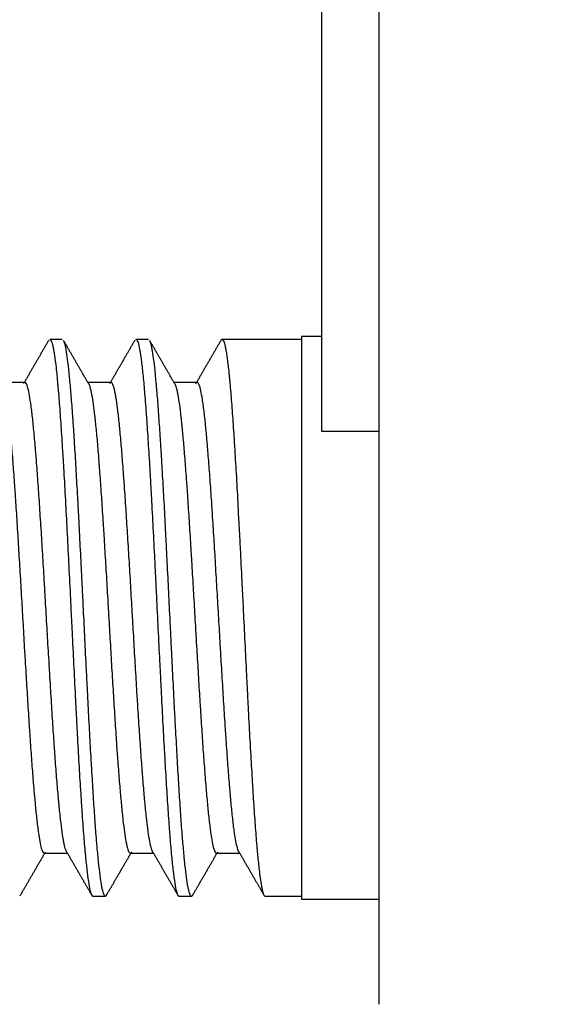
# Model space of a CAD drawing. Header units: millimetres. Extents: x 6909 to 9403, y -385 to 1379.
# Tile 66 of 142: x 8567 to 8576, y 681 to 698. Entities that reach past the tile are written whole.
import ezdxf

# ---------------------------------------------------------------- set-up
doc = ezdxf.new("R2010")
doc.units = ezdxf.units.MM
doc.dimstyles.get("Standard").update_dxf_attribs({"dimtxt": 20, "dimasz": 10, "dimexe": 8, "dimexo": 8, "dimgap": 8, "dimtad": 0, "dimtih": 1, "dimtoh": 1, "dimdsep": 46, "dimtxsty": 'Standard', "dimcen": 0.09, "dimadec": 0, "dimazin": 0, "dimtfac": 1, "dimtofl": 0, "dimtmove": 0, "dimatfit": 3, "dimfxl": 0, "dimtolj": 1, "dimtzin": 0, "dimarcsym": 0})

# ---------------------------------------------------------------- blocks, each defined once
blk = doc.blocks.new('*D13')
at = {"color": 0, "lineweight": -2}
for p, q in [((8364.107, 715.085), (8364.107, 392.198)), ((8852.207, 715.085), (8852.207, 392.198)), ((8374.107, 400.198), (8573.49, 400.198)), ((8842.207, 400.198), (8642.823, 400.198))]:
    blk.add_line(p, q, dxfattribs=at)
at = {"color": 0, "lineweight": 18}
for points in [[(8374.107, 401.864), (8374.107, 398.531), (8364.107, 400.198)], [(8842.207, 401.864), (8842.207, 398.531), (8852.207, 400.198)]]:
    blk.add_solid(points, dxfattribs=at)
at = {"layer": 'Defpoints', "color": 0, "lineweight": 18}
for p in [(8364.107, 723.085), (8852.207, 723.085), (8852.207, 400.198)]:
    blk.add_point(p, dxfattribs=at)
at = {"color": 0, "lineweight": 18, "insert": (8608.157, 400.198), "char_height": 20, "attachment_point": 5}
blk.add_mtext('\\A1;488', dxfattribs=at)
blk = doc.blocks.new('*D14')
at = {"color": 0, "lineweight": -2}
for p, q in [((8364.107, 715.085), (8364.107, 446.551)), ((8602.907, 585.816), (8602.907, 446.551)), ((8374.107, 454.551), (8448.84, 454.551)), ((8592.907, 454.551), (8518.173, 454.551))]:
    blk.add_line(p, q, dxfattribs=at)
at = {"color": 0, "lineweight": 18}
for points in [[(8374.107, 456.218), (8374.107, 452.885), (8364.107, 454.551)], [(8592.907, 456.218), (8592.907, 452.885), (8602.907, 454.551)]]:
    blk.add_solid(points, dxfattribs=at)
at = {"layer": 'Defpoints', "color": 0, "lineweight": 18}
for p in [(8364.107, 723.085), (8602.907, 593.816), (8602.907, 454.551)]:
    blk.add_point(p, dxfattribs=at)
at = {"color": 0, "lineweight": 18, "insert": (8483.507, 454.551), "char_height": 20, "attachment_point": 5}
blk.add_mtext('\\A1;243', dxfattribs=at)

msp = doc.modelspace()

# ---------------------------------------------------------------- linework, layer by layer
for p, q in [((8573.407, 680.951), (8573.407, 715.121)), ((8572.407, 711.935), (8572.407, 690.935)), ((8567.891, 692.535), (8567.673, 692.535)), ((8569.391, 692.535), (8569.173, 692.535)), ((8572.057, 692.535), (8570.673, 692.535)), ((8572.407, 692.585), (8572.057, 692.585)), ((8572.057, 692.585), (8572.057, 682.785)), ((8567.24, 691.785), (8566.836, 691.785)), ((8568.74, 691.785), (8568.336, 691.785)), ((8570.24, 691.785), (8569.836, 691.785)), ((8572.407, 690.935), (8573.407, 690.935)), ((8567.574, 683.585), (8567.978, 683.585)), ((8569.075, 683.585), (8569.478, 683.585)), ((8570.574, 683.585), (8570.978, 683.585)), ((8568.423, 682.835), (8568.642, 682.835)), ((8569.923, 682.835), (8570.141, 682.835)), ((8571.423, 682.835), (8572.057, 682.835)), ((8572.057, 682.785), (8573.407, 682.785))]:
    msp.add_line(p, q)
for points in [[(8567.655, 692.521), (8567.436, 692.144), (8567.217, 691.766)], [(8568.354, 691.753), (8568.133, 692.134), (8567.913, 692.515)], [(8569.155, 692.522), (8568.934, 692.14), (8568.713, 691.758)], [(8569.854, 691.754), (8569.633, 692.135), (8569.412, 692.516)], [(8570.656, 692.523), (8570.433, 692.139), (8570.21, 691.753)], [(8567.156, 682.842), (8567.377, 683.224), (8567.599, 683.606)], [(8567.958, 683.62), (8568.183, 683.232), (8568.406, 682.847)], [(8568.656, 682.843), (8568.877, 683.225), (8569.099, 683.606)], [(8569.468, 683.602), (8569.687, 683.225), (8569.905, 682.848)], [(8570.157, 682.843), (8570.378, 683.225), (8570.599, 683.607)], [(8570.96, 683.616), (8571.171, 683.252), (8571.382, 682.887)]]:
    msp.add_open_spline(points, degree=2)
for points, knots in [([(8567.672, 692.535), (8567.681, 692.535), (8567.689, 692.526), (8567.707, 692.489), (8567.716, 692.458), (8567.728, 692.406), (8567.73, 692.395), (8567.735, 692.371), (8567.737, 692.358), (8567.745, 692.319), (8567.749, 692.289), (8567.763, 692.194), (8567.773, 692.121), (8567.791, 691.953), (8567.801, 691.86), (8567.812, 691.73), (8567.815, 691.703), (8567.82, 691.648), (8567.822, 691.62), (8567.829, 691.535), (8567.834, 691.477), (8567.848, 691.294), (8567.857, 691.165), (8567.876, 690.89), (8567.885, 690.745), (8567.897, 690.553), (8567.899, 690.514), (8567.904, 690.435), (8567.911, 690.317), (8567.918, 690.195), (8567.932, 689.949), (8567.941, 689.779), (8567.96, 689.431), (8567.969, 689.251), (8567.988, 688.883), (8567.998, 688.697), (8568.016, 688.323), (8568.026, 688.135), (8568.04, 687.85), (8568.044, 687.755), (8568.051, 687.612), (8568.054, 687.564), (8568.058, 687.468), (8568.061, 687.42), (8568.073, 687.181), (8568.082, 686.992), (8568.101, 686.619), (8568.11, 686.435), (8568.124, 686.162), (8568.129, 686.072), (8568.136, 685.937), (8568.138, 685.893), (8568.143, 685.804), (8568.145, 685.76), (8568.157, 685.541), (8568.166, 685.372), (8568.185, 685.046), (8568.194, 684.889), (8568.208, 684.662), (8568.213, 684.588), (8568.22, 684.479), (8568.223, 684.443), (8568.227, 684.372), (8568.23, 684.337), (8568.241, 684.166), (8568.251, 684.038), (8568.269, 683.799), (8568.279, 683.689), (8568.291, 683.561), (8568.293, 683.536), (8568.298, 683.487), (8568.3, 683.463), (8568.307, 683.394), (8568.312, 683.35), (8568.326, 683.227), (8568.335, 683.155), (8568.354, 683.033), (8568.363, 682.982), (8568.375, 682.932), (8568.377, 682.923), (8568.382, 682.905), (8568.384, 682.897), (8568.391, 682.876), (8568.396, 682.864), (8568.408, 682.842), (8568.415, 682.835), (8568.423, 682.835)], [0, 0, 0, 0, 0.033584, 0.033584, 0.071065, 0.071065, 0.080435, 0.080435, 0.089806, 0.089806, 0.108546, 0.108546, 0.146028, 0.146028, 0.183509, 0.183509, 0.192879, 0.192879, 0.202249, 0.202249, 0.22099, 0.22099, 0.258471, 0.258471, 0.295953, 0.295953, 0.305323, 0.305323, 0.314693, 0.333434, 0.333434, 0.370915, 0.370915, 0.408396, 0.408396, 0.445878, 0.445878, 0.483359, 0.483359, 0.5021, 0.5021, 0.51147, 0.51147, 0.52084, 0.52084, 0.558322, 0.558322, 0.595803, 0.595803, 0.614544, 0.614544, 0.623914, 0.623914, 0.633284, 0.633284, 0.670765, 0.670765, 0.708247, 0.708247, 0.726987, 0.726987, 0.736358, 0.736358, 0.745728, 0.745728, 0.783209, 0.783209, 0.820691, 0.820691, 0.830061, 0.830061, 0.839431, 0.839431, 0.858172, 0.858172, 0.895653, 0.895653, 0.933134, 0.933134, 0.942505, 0.942505, 0.951875, 0.951875, 0.970616, 0.970616, 1, 1, 1, 1]), ([(8568.659, 682.848), (8568.657, 682.844), (8568.654, 682.841), (8568.649, 682.837), (8568.647, 682.836), (8568.643, 682.835), (8568.641, 682.835), (8568.63, 682.837), (8568.621, 682.849), (8568.604, 682.891), (8568.596, 682.921), (8568.583, 682.98), (8568.578, 683.002), (8568.572, 683.038), (8568.57, 683.051), (8568.566, 683.078), (8568.563, 683.091), (8568.553, 683.164), (8568.544, 683.23), (8568.527, 683.379), (8568.518, 683.462), (8568.506, 683.598), (8568.501, 683.646), (8568.495, 683.72), (8568.493, 683.745), (8568.488, 683.797), (8568.486, 683.824), (8568.475, 683.958), (8568.467, 684.072), (8568.45, 684.313), (8568.441, 684.44), (8568.424, 684.706), (8568.416, 684.846), (8568.405, 685.028), (8568.403, 685.065), (8568.398, 685.139), (8568.392, 685.251), (8568.385, 685.365), (8568.373, 685.596), (8568.364, 685.754), (8568.347, 686.077), (8568.338, 686.242), (8568.328, 686.454), (8568.325, 686.496), (8568.321, 686.582), (8568.315, 686.71), (8568.308, 686.838), (8568.295, 687.096), (8568.287, 687.269), (8568.27, 687.615), (8568.261, 687.789), (8568.251, 688.007), (8568.248, 688.051), (8568.244, 688.138), (8568.242, 688.182), (8568.235, 688.313), (8568.231, 688.399), (8568.218, 688.657), (8568.201, 688.995), (8568.184, 689.324), (8568.174, 689.527), (8568.171, 689.567), (8568.167, 689.648), (8568.165, 689.688), (8568.158, 689.807), (8568.154, 689.886), (8568.141, 690.117), (8568.124, 690.414), (8568.107, 690.69), (8568.094, 690.889), (8568.09, 690.955), (8568.083, 691.05), (8568.081, 691.082), (8568.077, 691.144), (8568.075, 691.174), (8568.064, 691.325), (8568.047, 691.55), (8568.03, 691.745), (8568.017, 691.88), (8568.013, 691.923), (8568.004, 692.005), (8568, 692.045), (8567.987, 692.156), (8567.978, 692.22), (8567.961, 692.332), (8567.953, 692.379), (8567.94, 692.436), (8567.936, 692.453), (8567.929, 692.475), (8567.927, 692.481), (8567.923, 692.494), (8567.92, 692.499), (8567.917, 692.506), (8567.916, 692.509), (8567.915, 692.511)], [0, 0, 0, 0, 0.010373, 0.010373, 0.019018, 0.019018, 0.027662, 0.027662, 0.062241, 0.062241, 0.096819, 0.096819, 0.114108, 0.114108, 0.122752, 0.122752, 0.131397, 0.131397, 0.165975, 0.165975, 0.200553, 0.200553, 0.217842, 0.217842, 0.226487, 0.226487, 0.235131, 0.235131, 0.269709, 0.269709, 0.304287, 0.304287, 0.338866, 0.338866, 0.34751, 0.34751, 0.356155, 0.373444, 0.373444, 0.408022, 0.408022, 0.4426, 0.4426, 0.451245, 0.451245, 0.459889, 0.477178, 0.477178, 0.511756, 0.511756, 0.546334, 0.546334, 0.554979, 0.554979, 0.563624, 0.563624, 0.580913, 0.580913, 0.615491, 0.650069, 0.650069, 0.658713, 0.658713, 0.667358, 0.667358, 0.684647, 0.684647, 0.719225, 0.753803, 0.753803, 0.771092, 0.771092, 0.779737, 0.779737, 0.788381, 0.788381, 0.82296, 0.857538, 0.857538, 0.874827, 0.874827, 0.892116, 0.892116, 0.926694, 0.926694, 0.961272, 0.961272, 0.978561, 0.978561, 0.987206, 0.987206, 0.99585, 0.99585, 1, 1, 1, 1]), ([(8569.173, 692.535), (8569.178, 692.535), (8569.183, 692.531), (8569.193, 692.519), (8569.198, 692.51), (8569.207, 692.486), (8569.212, 692.472), (8569.226, 692.42), (8569.235, 692.375), (8569.249, 692.291), (8569.254, 692.26), (8569.261, 692.21), (8569.263, 692.192), (8569.268, 692.156), (8569.27, 692.137), (8569.282, 692.04), (8569.291, 691.952), (8569.31, 691.759), (8569.319, 691.652), (8569.333, 691.479), (8569.338, 691.419), (8569.345, 691.325), (8569.347, 691.293), (8569.352, 691.228), (8569.355, 691.195), (8569.366, 691.029), (8569.376, 690.888), (8569.394, 690.594), (8569.404, 690.44), (8569.418, 690.198), (8569.423, 690.116), (8569.43, 689.99), (8569.432, 689.948), (8569.437, 689.863), (8569.439, 689.82), (8569.451, 689.604), (8569.46, 689.429), (8569.479, 689.07), (8569.488, 688.887), (8569.5, 688.654), (8569.502, 688.607), (8569.507, 688.513), (8569.509, 688.465), (8569.516, 688.323), (8569.521, 688.228), (8569.535, 687.943), (8569.544, 687.753), (8569.563, 687.374), (8569.572, 687.185), (8569.584, 686.949), (8569.587, 686.901), (8569.591, 686.807), (8569.594, 686.759), (8569.601, 686.619), (8569.605, 686.526), (8569.619, 686.25), (8569.629, 686.07), (8569.647, 685.717), (8569.657, 685.545), (8569.669, 685.334), (8569.671, 685.293), (8569.676, 685.209), (8569.683, 685.086), (8569.69, 684.967), (8569.704, 684.734), (8569.713, 684.586), (8569.732, 684.303), (8569.741, 684.169), (8569.753, 684.011), (8569.755, 683.98), (8569.76, 683.918), (8569.767, 683.829), (8569.774, 683.744), (8569.788, 683.583), (8569.798, 683.485), (8569.811, 683.352), (8569.816, 683.31), (8569.823, 683.25), (8569.826, 683.231), (8569.83, 683.194), (8569.833, 683.176), (8569.844, 683.09), (8569.854, 683.032), (8569.873, 682.938), (8569.882, 682.902), (8569.896, 682.865), (8569.901, 682.855), (8569.908, 682.844), (8569.91, 682.841), (8569.915, 682.837), (8569.917, 682.836), (8569.92, 682.835), (8569.921, 682.835), (8569.923, 682.835)], [0, 0, 0, 0, 0.020114, 0.020114, 0.038877, 0.038877, 0.05764, 0.05764, 0.095167, 0.095167, 0.11393, 0.11393, 0.123311, 0.123311, 0.132693, 0.132693, 0.170219, 0.170219, 0.207746, 0.207746, 0.226509, 0.226509, 0.23589, 0.23589, 0.245272, 0.245272, 0.282798, 0.282798, 0.320324, 0.320324, 0.339088, 0.339088, 0.348469, 0.348469, 0.357851, 0.357851, 0.395377, 0.395377, 0.432903, 0.432903, 0.442285, 0.442285, 0.451666, 0.451666, 0.470429, 0.470429, 0.507956, 0.507956, 0.545482, 0.545482, 0.554864, 0.554864, 0.564245, 0.564245, 0.583008, 0.583008, 0.620535, 0.620535, 0.658061, 0.658061, 0.667442, 0.667442, 0.676824, 0.695587, 0.695587, 0.733113, 0.733113, 0.77064, 0.77064, 0.780021, 0.780021, 0.789403, 0.808166, 0.808166, 0.845692, 0.845692, 0.864455, 0.864455, 0.873837, 0.873837, 0.883218, 0.883218, 0.920745, 0.920745, 0.958271, 0.958271, 0.977034, 0.977034, 0.986416, 0.986416, 0.995797, 0.995797, 1, 1, 1, 1]), ([(8570.16, 682.849), (8570.158, 682.847), (8570.157, 682.845), (8570.147, 682.833), (8570.139, 682.832), (8570.122, 682.849), (8570.113, 682.866), (8570.102, 682.9), (8570.1, 682.907), (8570.096, 682.923), (8570.089, 682.949), (8570.083, 682.98), (8570.07, 683.048), (8570.061, 683.102), (8570.044, 683.228), (8570.036, 683.299), (8570.025, 683.4), (8570.023, 683.42), (8570.019, 683.463), (8570.016, 683.485), (8570.01, 683.552), (8570.006, 683.598), (8569.993, 683.743), (8569.984, 683.846), (8569.967, 684.068), (8569.959, 684.186), (8569.946, 684.374), (8569.942, 684.439), (8569.933, 684.572), (8569.928, 684.639), (8569.916, 684.846), (8569.898, 685.131), (8569.882, 685.436), (8569.869, 685.671), (8569.864, 685.751), (8569.858, 685.873), (8569.856, 685.914), (8569.851, 685.996), (8569.849, 686.037), (8569.838, 686.243), (8569.821, 686.577), (8569.804, 686.918), (8569.791, 687.177), (8569.787, 687.264), (8569.781, 687.395), (8569.779, 687.439), (8569.774, 687.526), (8569.772, 687.57), (8569.761, 687.789), (8569.753, 687.963), (8569.736, 688.308), (8569.727, 688.48), (8569.714, 688.735), (8569.71, 688.82), (8569.704, 688.947), (8569.701, 688.989), (8569.697, 689.073), (8569.695, 689.116), (8569.684, 689.325), (8569.676, 689.488), (8569.659, 689.805), (8569.65, 689.959), (8569.633, 690.26), (8569.624, 690.406), (8569.613, 690.584), (8569.611, 690.619), (8569.607, 690.688), (8569.601, 690.791), (8569.594, 690.889), (8569.581, 691.082), (8569.573, 691.203), (8569.556, 691.433), (8569.547, 691.541), (8569.536, 691.668), (8569.534, 691.693), (8569.53, 691.742), (8569.523, 691.813), (8569.517, 691.88), (8569.504, 692.007), (8569.496, 692.083), (8569.479, 692.218), (8569.47, 692.277), (8569.459, 692.341), (8569.457, 692.353), (8569.453, 692.376), (8569.451, 692.387), (8569.444, 692.418), (8569.44, 692.436), (8569.429, 692.478), (8569.422, 692.497), (8569.415, 692.511)], [0, 0, 0, 0, 0.00525, 0.00525, 0.03979, 0.03979, 0.07433, 0.07433, 0.082965, 0.082965, 0.0916, 0.10887, 0.10887, 0.14341, 0.14341, 0.17795, 0.17795, 0.186585, 0.186585, 0.19522, 0.19522, 0.212489, 0.212489, 0.247029, 0.247029, 0.281569, 0.281569, 0.298839, 0.298839, 0.316109, 0.316109, 0.350649, 0.385189, 0.385189, 0.402459, 0.402459, 0.411094, 0.411094, 0.419729, 0.419729, 0.454269, 0.488809, 0.488809, 0.506079, 0.506079, 0.514714, 0.514714, 0.523349, 0.523349, 0.557889, 0.557889, 0.592429, 0.592429, 0.609699, 0.609699, 0.618334, 0.618334, 0.626969, 0.626969, 0.661509, 0.661509, 0.696049, 0.696049, 0.730589, 0.730589, 0.739224, 0.739224, 0.747859, 0.765129, 0.765129, 0.799668, 0.799668, 0.834208, 0.834208, 0.842843, 0.842843, 0.851478, 0.868748, 0.868748, 0.903288, 0.903288, 0.937828, 0.937828, 0.946463, 0.946463, 0.955098, 0.955098, 0.972368, 0.972368, 1, 1, 1, 1]), ([(8570.653, 692.518), (8570.661, 692.532), (8570.67, 692.538), (8570.688, 692.528), (8570.697, 692.513), (8570.712, 692.472), (8570.716, 692.456), (8570.726, 692.417), (8570.73, 692.395), (8570.744, 692.322), (8570.754, 692.262), (8570.772, 692.122), (8570.782, 692.042), (8570.794, 691.928), (8570.796, 691.905), (8570.801, 691.856), (8570.803, 691.832), (8570.81, 691.756), (8570.815, 691.703), (8570.829, 691.539), (8570.838, 691.42), (8570.857, 691.167), (8570.866, 691.032), (8570.878, 690.852), (8570.88, 690.816), (8570.885, 690.742), (8570.892, 690.63), (8570.899, 690.514), (8570.913, 690.279), (8570.923, 690.117), (8570.941, 689.782), (8570.95, 689.608), (8570.962, 689.385), (8570.965, 689.339), (8570.969, 689.249), (8570.976, 689.113), (8570.984, 688.976), (8570.998, 688.7), (8571.007, 688.514), (8571.021, 688.231), (8571.026, 688.137), (8571.033, 687.994), (8571.035, 687.946), (8571.04, 687.851), (8571.042, 687.803), (8571.054, 687.562), (8571.063, 687.372), (8571.082, 686.995), (8571.091, 686.808), (8571.105, 686.529), (8571.11, 686.437), (8571.117, 686.299), (8571.119, 686.253), (8571.124, 686.162), (8571.126, 686.116), (8571.138, 685.891), (8571.147, 685.715), (8571.166, 685.375), (8571.176, 685.21), (8571.19, 684.97), (8571.194, 684.892), (8571.201, 684.776), (8571.204, 684.737), (8571.208, 684.662), (8571.211, 684.624), (8571.223, 684.44), (8571.232, 684.302), (8571.251, 684.04), (8571.26, 683.918), (8571.274, 683.746), (8571.279, 683.691), (8571.286, 683.612), (8571.288, 683.586), (8571.293, 683.536), (8571.295, 683.511), (8571.307, 683.392), (8571.316, 683.306), (8571.335, 683.156), (8571.344, 683.091), (8571.356, 683.023), (8571.358, 683.01), (8571.363, 682.985), (8571.366, 682.974), (8571.373, 682.941), (8571.377, 682.922), (8571.391, 682.873), (8571.401, 682.852), (8571.414, 682.837), (8571.419, 682.835), (8571.423, 682.835)], [0, 0, 0, 0, 0.033879, 0.033879, 0.070386, 0.070386, 0.088639, 0.088639, 0.106893, 0.106893, 0.1434, 0.1434, 0.179907, 0.179907, 0.189033, 0.189033, 0.19816, 0.19816, 0.216414, 0.216414, 0.252921, 0.252921, 0.289428, 0.289428, 0.298554, 0.298554, 0.307681, 0.325935, 0.325935, 0.362442, 0.362442, 0.398949, 0.398949, 0.408075, 0.408075, 0.417202, 0.435456, 0.435456, 0.471963, 0.471963, 0.490216, 0.490216, 0.499343, 0.499343, 0.50847, 0.50847, 0.544977, 0.544977, 0.581484, 0.581484, 0.599737, 0.599737, 0.608864, 0.608864, 0.617991, 0.617991, 0.654498, 0.654498, 0.691005, 0.691005, 0.709258, 0.709258, 0.718385, 0.718385, 0.727512, 0.727512, 0.764019, 0.764019, 0.800526, 0.800526, 0.818779, 0.818779, 0.827906, 0.827906, 0.837033, 0.837033, 0.87354, 0.87354, 0.910047, 0.910047, 0.919173, 0.919173, 0.9283, 0.9283, 0.946554, 0.946554, 0.983061, 0.983061, 1, 1, 1, 1]), ([(8566.851, 691.76), (8566.859, 691.745), (8566.875, 691.699), (8566.892, 691.625), (8566.903, 691.565), (8566.905, 691.552), (8566.91, 691.526), (8566.912, 691.512), (8566.919, 691.47), (8566.923, 691.44), (8566.936, 691.345), (8566.954, 691.203), (8566.972, 691.032), (8566.983, 690.916), (8566.985, 690.893), (8566.989, 690.844), (8566.992, 690.82), (8566.998, 690.745), (8567.003, 690.694), (8567.016, 690.535), (8567.025, 690.424), (8567.043, 690.192), (8567.051, 690.07), (8567.062, 689.911), (8567.065, 689.879), (8567.069, 689.814), (8567.071, 689.781), (8567.078, 689.682), (8567.083, 689.615), (8567.096, 689.411), (8567.105, 689.273), (8567.122, 688.989), (8567.131, 688.845), (8567.144, 688.623), (8567.149, 688.549), (8567.158, 688.398), (8567.162, 688.323), (8567.175, 688.096), (8567.184, 687.945), (8567.202, 687.643), (8567.211, 687.491), (8567.224, 687.264), (8567.228, 687.188), (8567.235, 687.074), (8567.237, 687.036), (8567.242, 686.961), (8567.244, 686.923), (8567.255, 686.736), (8567.264, 686.589), (8567.282, 686.301), (8567.291, 686.159), (8567.304, 685.951), (8567.308, 685.882), (8567.315, 685.779), (8567.317, 685.745), (8567.322, 685.678), (8567.324, 685.645), (8567.335, 685.481), (8567.352, 685.228), (8567.37, 684.995), (8567.384, 684.829), (8567.388, 684.775), (8567.395, 684.695), (8567.397, 684.669), (8567.401, 684.618), (8567.404, 684.592), (8567.415, 684.469), (8567.432, 684.285), (8567.45, 684.129), (8567.463, 684.022), (8567.468, 683.989), (8567.474, 683.941), (8567.477, 683.925), (8567.481, 683.895), (8567.483, 683.881), (8567.494, 683.811), (8567.512, 683.717), (8567.529, 683.654), (8567.543, 683.62), (8567.547, 683.611), (8567.554, 683.6), (8567.556, 683.597), (8567.561, 683.591), (8567.563, 683.589), (8567.568, 683.586), (8567.571, 683.585), (8567.574, 683.585)], [0, 0, 0, 0, 0.032609, 0.06933, 0.06933, 0.078511, 0.078511, 0.087691, 0.087691, 0.106052, 0.106052, 0.142773, 0.179495, 0.179495, 0.188675, 0.188675, 0.197856, 0.197856, 0.216216, 0.216216, 0.252938, 0.252938, 0.289659, 0.289659, 0.29884, 0.29884, 0.30802, 0.30802, 0.326381, 0.326381, 0.363103, 0.363103, 0.399824, 0.399824, 0.418185, 0.418185, 0.436546, 0.436546, 0.473267, 0.473267, 0.509989, 0.509989, 0.528349, 0.528349, 0.53753, 0.53753, 0.54671, 0.54671, 0.583432, 0.583432, 0.620153, 0.620153, 0.638514, 0.638514, 0.647694, 0.647694, 0.656875, 0.656875, 0.693596, 0.730318, 0.730318, 0.748679, 0.748679, 0.757859, 0.757859, 0.767039, 0.767039, 0.803761, 0.840482, 0.840482, 0.858843, 0.858843, 0.868024, 0.868024, 0.877204, 0.877204, 0.913925, 0.950647, 0.950647, 0.969008, 0.969008, 0.978188, 0.978188, 0.987369, 0.987369, 1, 1, 1, 1]), ([(8567.962, 683.613), (8567.958, 683.621), (8567.954, 683.631), (8567.941, 683.669), (8567.932, 683.704), (8567.92, 683.758), (8567.918, 683.77), (8567.913, 683.794), (8567.911, 683.807), (8567.904, 683.846), (8567.899, 683.875), (8567.886, 683.966), (8567.877, 684.034), (8567.859, 684.187), (8567.849, 684.271), (8567.838, 684.387), (8567.836, 684.411), (8567.831, 684.459), (8567.829, 684.483), (8567.822, 684.558), (8567.817, 684.609), (8567.803, 684.768), (8567.794, 684.88), (8567.776, 685.115), (8567.767, 685.239), (8567.756, 685.402), (8567.754, 685.435), (8567.749, 685.501), (8567.747, 685.535), (8567.74, 685.636), (8567.735, 685.704), (8567.721, 685.912), (8567.712, 686.054), (8567.694, 686.345), (8567.685, 686.494), (8567.674, 686.685), (8567.671, 686.723), (8567.667, 686.8), (8567.665, 686.838), (8567.658, 686.954), (8567.653, 687.031), (8567.639, 687.263), (8567.63, 687.419), (8567.612, 687.731), (8567.603, 687.888), (8567.591, 688.084), (8567.589, 688.124), (8567.585, 688.202), (8567.582, 688.241), (8567.576, 688.358), (8567.571, 688.435), (8567.557, 688.664), (8567.548, 688.815), (8567.53, 689.112), (8567.521, 689.258), (8567.502, 689.545), (8567.493, 689.684), (8567.475, 689.95), (8567.466, 690.079), (8567.452, 690.264), (8567.446, 690.354), (8567.439, 690.442), (8567.434, 690.5), (8567.432, 690.528), (8567.42, 690.669), (8567.411, 690.775), (8567.393, 690.971), (8567.384, 691.062), (8567.37, 691.188), (8567.364, 691.248), (8567.357, 691.304), (8567.352, 691.34), (8567.35, 691.358), (8567.338, 691.444), (8567.329, 691.504), (8567.311, 691.607), (8567.302, 691.65), (8567.288, 691.702), (8567.281, 691.724), (8567.275, 691.742), (8567.27, 691.752), (8567.268, 691.757), (8567.257, 691.777), (8567.248, 691.785), (8567.24, 691.785)], [0, 0, 0, 0, 0.016985, 0.016985, 0.054898, 0.054898, 0.064377, 0.064377, 0.073855, 0.073855, 0.092812, 0.092812, 0.130725, 0.130725, 0.168638, 0.168638, 0.178117, 0.178117, 0.187595, 0.187595, 0.206552, 0.206552, 0.244465, 0.244465, 0.282378, 0.282378, 0.291856, 0.291856, 0.301335, 0.301335, 0.320291, 0.320291, 0.358205, 0.358205, 0.396118, 0.396118, 0.405596, 0.405596, 0.415075, 0.415075, 0.434031, 0.434031, 0.471945, 0.471945, 0.509858, 0.509858, 0.519336, 0.519336, 0.528814, 0.528814, 0.547771, 0.547771, 0.585684, 0.585684, 0.623598, 0.623598, 0.661511, 0.661511, 0.699424, 0.699424, 0.718381, 0.727859, 0.727859, 0.737337, 0.737337, 0.775251, 0.775251, 0.813164, 0.813164, 0.832121, 0.841599, 0.841599, 0.851077, 0.851077, 0.888991, 0.888991, 0.926904, 0.926904, 0.945861, 0.955339, 0.955339, 0.964817, 0.964817, 1, 1, 1, 1]), ([(8568.351, 691.759), (8568.355, 691.752), (8568.358, 691.744), (8568.364, 691.729), (8568.366, 691.722), (8568.371, 691.708), (8568.373, 691.7), (8568.38, 691.676), (8568.384, 691.658), (8568.397, 691.598), (8568.406, 691.55), (8568.424, 691.438), (8568.433, 691.374), (8568.444, 691.284), (8568.446, 691.265), (8568.45, 691.227), (8568.453, 691.208), (8568.459, 691.148), (8568.464, 691.107), (8568.477, 690.978), (8568.486, 690.886), (8568.504, 690.687), (8568.512, 690.582), (8568.524, 690.441), (8568.526, 690.413), (8568.53, 690.355), (8568.532, 690.326), (8568.539, 690.238), (8568.543, 690.178), (8568.557, 689.995), (8568.565, 689.868), (8568.583, 689.606), (8568.592, 689.47), (8568.603, 689.295), (8568.605, 689.26), (8568.61, 689.188), (8568.612, 689.153), (8568.619, 689.046), (8568.623, 688.974), (8568.636, 688.756), (8568.645, 688.609), (8568.663, 688.312), (8568.672, 688.161), (8568.683, 687.971), (8568.685, 687.932), (8568.69, 687.856), (8568.692, 687.818), (8568.699, 687.703), (8568.703, 687.627), (8568.716, 687.399), (8568.725, 687.248), (8568.742, 686.949), (8568.751, 686.8), (8568.765, 686.578), (8568.769, 686.504), (8568.778, 686.359), (8568.783, 686.287), (8568.796, 686.074), (8568.805, 685.936), (8568.822, 685.667), (8568.831, 685.536), (8568.842, 685.377), (8568.844, 685.346), (8568.849, 685.283), (8568.851, 685.252), (8568.858, 685.16), (8568.862, 685.101), (8568.876, 684.927), (8568.884, 684.816), (8568.902, 684.608), (8568.911, 684.51), (8568.922, 684.394), (8568.924, 684.372), (8568.928, 684.327), (8568.931, 684.305), (8568.937, 684.241), (8568.942, 684.2), (8568.955, 684.084), (8568.964, 684.014), (8568.982, 683.888), (8568.991, 683.833), (8569.002, 683.774), (8569.004, 683.763), (8569.008, 683.741), (8569.01, 683.731), (8569.017, 683.702), (8569.022, 683.684), (8569.035, 683.638), (8569.044, 683.616), (8569.06, 683.591), (8569.067, 683.585), (8569.075, 683.585)], [0, 0, 0, 0, 0.014688, 0.014688, 0.023869, 0.023869, 0.033049, 0.033049, 0.05141, 0.05141, 0.088131, 0.088131, 0.124853, 0.124853, 0.134033, 0.134033, 0.143214, 0.143214, 0.161574, 0.161574, 0.198296, 0.198296, 0.235017, 0.235017, 0.244198, 0.244198, 0.253378, 0.253378, 0.271739, 0.271739, 0.30846, 0.30846, 0.345182, 0.345182, 0.354362, 0.354362, 0.363543, 0.363543, 0.381903, 0.381903, 0.418625, 0.418625, 0.455346, 0.455346, 0.464527, 0.464527, 0.473707, 0.473707, 0.492068, 0.492068, 0.528789, 0.528789, 0.565511, 0.565511, 0.583872, 0.583872, 0.602232, 0.602232, 0.638954, 0.638954, 0.675675, 0.675675, 0.684856, 0.684856, 0.694036, 0.694036, 0.712397, 0.712397, 0.749118, 0.749118, 0.78584, 0.78584, 0.79502, 0.79502, 0.804201, 0.804201, 0.822561, 0.822561, 0.859283, 0.859283, 0.896004, 0.896004, 0.905185, 0.905185, 0.914365, 0.914365, 0.932726, 0.932726, 0.969447, 0.969447, 1, 1, 1, 1]), ([(8569.47, 683.598), (8569.465, 683.605), (8569.46, 683.615), (8569.453, 683.633), (8569.451, 683.64), (8569.446, 683.653), (8569.444, 683.661), (8569.437, 683.684), (8569.432, 683.702), (8569.419, 683.763), (8569.409, 683.811), (8569.391, 683.926), (8569.382, 683.991), (8569.371, 684.083), (8569.369, 684.102), (8569.364, 684.142), (8569.362, 684.162), (8569.355, 684.223), (8569.35, 684.266), (8569.337, 684.399), (8569.327, 684.495), (8569.309, 684.7), (8569.3, 684.81), (8569.289, 684.956), (8569.286, 684.985), (8569.282, 685.045), (8569.279, 685.075), (8569.273, 685.167), (8569.268, 685.23), (8569.254, 685.42), (8569.245, 685.552), (8569.227, 685.824), (8569.218, 685.965), (8569.206, 686.148), (8569.204, 686.184), (8569.2, 686.258), (8569.197, 686.295), (8569.19, 686.406), (8569.186, 686.481), (8569.172, 686.706), (8569.163, 686.859), (8569.145, 687.167), (8569.136, 687.322), (8569.124, 687.52), (8569.122, 687.559), (8569.117, 687.638), (8569.115, 687.677), (8569.108, 687.795), (8569.104, 687.873), (8569.09, 688.107), (8569.081, 688.262), (8569.063, 688.57), (8569.054, 688.722), (8569.035, 689.025), (8569.026, 689.172), (8569.008, 689.459), (8568.999, 689.598), (8568.985, 689.801), (8568.979, 689.901), (8568.972, 689.999), (8568.967, 690.063), (8568.965, 690.096), (8568.953, 690.254), (8568.944, 690.375), (8568.926, 690.602), (8568.917, 690.71), (8568.903, 690.862), (8568.896, 690.935), (8568.89, 691.005), (8568.885, 691.05), (8568.883, 691.073), (8568.871, 691.183), (8568.862, 691.262), (8568.844, 691.404), (8568.835, 691.467), (8568.821, 691.55), (8568.814, 691.588), (8568.807, 691.622), (8568.803, 691.643), (8568.801, 691.653), (8568.789, 691.701), (8568.78, 691.73), (8568.762, 691.77), (8568.753, 691.782), (8568.742, 691.785), (8568.741, 691.785), (8568.739, 691.785)], [0, 0, 0, 0, 0.020671, 0.020671, 0.030033, 0.030033, 0.039395, 0.039395, 0.058118, 0.058118, 0.095566, 0.095566, 0.133013, 0.133013, 0.142375, 0.142375, 0.151737, 0.151737, 0.170461, 0.170461, 0.207909, 0.207909, 0.245356, 0.245356, 0.254718, 0.254718, 0.26408, 0.26408, 0.282804, 0.282804, 0.320251, 0.320251, 0.357699, 0.357699, 0.367061, 0.367061, 0.376423, 0.376423, 0.395147, 0.395147, 0.432594, 0.432594, 0.470042, 0.470042, 0.479404, 0.479404, 0.488765, 0.488765, 0.507489, 0.507489, 0.544937, 0.544937, 0.582384, 0.582384, 0.619832, 0.619832, 0.65728, 0.65728, 0.676003, 0.685365, 0.685365, 0.694727, 0.694727, 0.732175, 0.732175, 0.769622, 0.769622, 0.788346, 0.797708, 0.797708, 0.80707, 0.80707, 0.844517, 0.844517, 0.881965, 0.881965, 0.900689, 0.910051, 0.910051, 0.919413, 0.919413, 0.95686, 0.95686, 0.994308, 0.994308, 1, 1, 1, 1]), ([(8569.85, 691.76), (8569.859, 691.745), (8569.867, 691.721), (8569.88, 691.674), (8569.887, 691.646), (8569.894, 691.614), (8569.898, 691.591), (8569.9, 691.58), (8569.912, 691.518), (8569.92, 691.461), (8569.938, 691.333), (8569.947, 691.261), (8569.96, 691.142), (8569.967, 691.08), (8569.973, 691.013), (8569.978, 690.968), (8569.98, 690.945), (8569.991, 690.828), (8570, 690.728), (8570.018, 690.516), (8570.026, 690.405), (8570.04, 690.229), (8570.046, 690.139), (8570.053, 690.045), (8570.057, 689.982), (8570.06, 689.951), (8570.071, 689.79), (8570.08, 689.658), (8570.097, 689.387), (8570.106, 689.248), (8570.119, 689.035), (8570.126, 688.927), (8570.133, 688.817), (8570.137, 688.743), (8570.139, 688.706), (8570.15, 688.52), (8570.159, 688.371), (8570.177, 688.07), (8570.186, 687.919), (8570.199, 687.692), (8570.206, 687.578), (8570.212, 687.463), (8570.217, 687.387), (8570.219, 687.349), (8570.23, 687.158), (8570.239, 687.007), (8570.257, 686.711), (8570.265, 686.564), (8570.279, 686.348), (8570.285, 686.241), (8570.292, 686.134), (8570.297, 686.064), (8570.299, 686.029), (8570.31, 685.854), (8570.319, 685.719), (8570.336, 685.458), (8570.345, 685.333), (8570.363, 685.091), (8570.372, 684.975), (8570.39, 684.752), (8570.399, 684.648), (8570.416, 684.452), (8570.425, 684.361), (8570.442, 684.193), (8570.451, 684.115), (8570.463, 684.027), (8570.465, 684.01), (8570.469, 683.976), (8570.472, 683.96), (8570.478, 683.913), (8570.483, 683.884), (8570.496, 683.803), (8570.505, 683.756), (8570.522, 683.68), (8570.531, 683.649), (8570.542, 683.622), (8570.544, 683.617), (8570.549, 683.608), (8570.551, 683.604), (8570.558, 683.594), (8570.562, 683.589), (8570.569, 683.585), (8570.572, 683.585), (8570.574, 683.585)], [0, 0, 0, 0, 0.035232, 0.035232, 0.053582, 0.062757, 0.062757, 0.071932, 0.071932, 0.108632, 0.108632, 0.145332, 0.145332, 0.163682, 0.172857, 0.172857, 0.182032, 0.182032, 0.218732, 0.218732, 0.255432, 0.255432, 0.273782, 0.282957, 0.282957, 0.292132, 0.292132, 0.328832, 0.328832, 0.365532, 0.365532, 0.383882, 0.393057, 0.393057, 0.402232, 0.402232, 0.438932, 0.438932, 0.475632, 0.475632, 0.493981, 0.503156, 0.503156, 0.512331, 0.512331, 0.549031, 0.549031, 0.585731, 0.585731, 0.604081, 0.613256, 0.613256, 0.622431, 0.622431, 0.659131, 0.659131, 0.695831, 0.695831, 0.732531, 0.732531, 0.769231, 0.769231, 0.805931, 0.805931, 0.842631, 0.842631, 0.851806, 0.851806, 0.860981, 0.860981, 0.879331, 0.879331, 0.916031, 0.916031, 0.952731, 0.952731, 0.961906, 0.961906, 0.971081, 0.971081, 0.989431, 0.989431, 1, 1, 1, 1]), ([(8570.964, 683.609), (8570.963, 683.611), (8570.962, 683.613), (8570.952, 683.634), (8570.943, 683.662), (8570.924, 683.735), (8570.915, 683.78), (8570.904, 683.848), (8570.901, 683.862), (8570.897, 683.892), (8570.894, 683.907), (8570.888, 683.954), (8570.883, 683.987), (8570.869, 684.092), (8570.86, 684.17), (8570.842, 684.342), (8570.833, 684.435), (8570.822, 684.561), (8570.819, 684.587), (8570.815, 684.639), (8570.812, 684.666), (8570.805, 684.746), (8570.801, 684.801), (8570.787, 684.971), (8570.778, 685.09), (8570.76, 685.339), (8570.751, 685.47), (8570.739, 685.64), (8570.737, 685.674), (8570.733, 685.743), (8570.73, 685.778), (8570.723, 685.883), (8570.719, 685.954), (8570.705, 686.168), (8570.696, 686.314), (8570.678, 686.612), (8570.669, 686.764), (8570.657, 686.958), (8570.655, 686.997), (8570.65, 687.075), (8570.648, 687.114), (8570.641, 687.231), (8570.637, 687.309), (8570.623, 687.543), (8570.614, 687.698), (8570.596, 688.011), (8570.587, 688.167), (8570.568, 688.479), (8570.559, 688.633), (8570.541, 688.934), (8570.532, 689.081), (8570.518, 689.298), (8570.511, 689.406), (8570.505, 689.512), (8570.5, 689.582), (8570.498, 689.617), (8570.486, 689.79), (8570.477, 689.923), (8570.459, 690.178), (8570.45, 690.3), (8570.436, 690.475), (8570.429, 690.561), (8570.422, 690.643), (8570.418, 690.697), (8570.415, 690.723), (8570.404, 690.855), (8570.395, 690.952), (8570.377, 691.131), (8570.368, 691.213), (8570.354, 691.325), (8570.347, 691.378), (8570.34, 691.427), (8570.336, 691.459), (8570.333, 691.474), (8570.322, 691.547), (8570.313, 691.597), (8570.295, 691.68), (8570.286, 691.713), (8570.272, 691.748), (8570.265, 691.763), (8570.258, 691.773), (8570.254, 691.778), (8570.251, 691.78), (8570.246, 691.784), (8570.243, 691.785), (8570.24, 691.785)], [0, 0, 0, 0, 0.004537, 0.004537, 0.042347, 0.042347, 0.080157, 0.080157, 0.089609, 0.089609, 0.099062, 0.099062, 0.117967, 0.117967, 0.155777, 0.155777, 0.193587, 0.193587, 0.203039, 0.203039, 0.212492, 0.212492, 0.231397, 0.231397, 0.269207, 0.269207, 0.307017, 0.307017, 0.316469, 0.316469, 0.325922, 0.325922, 0.344827, 0.344827, 0.382637, 0.382637, 0.420447, 0.420447, 0.429899, 0.429899, 0.439352, 0.439352, 0.458257, 0.458257, 0.496067, 0.496067, 0.533877, 0.533877, 0.571687, 0.571687, 0.609497, 0.609497, 0.628402, 0.637855, 0.637855, 0.647307, 0.647307, 0.685117, 0.685117, 0.722927, 0.722927, 0.741832, 0.751285, 0.751285, 0.760737, 0.760737, 0.798547, 0.798547, 0.836357, 0.836357, 0.855262, 0.864715, 0.864715, 0.874167, 0.874167, 0.911977, 0.911977, 0.949787, 0.949787, 0.968692, 0.978145, 0.978145, 0.987597, 0.987597, 1, 1, 1, 1])]:
    msp.add_open_spline(points, degree=3, knots=knots)

# ---------------------------------------------------------------- dimensions: what is measured, and where the dimension line sits
at = {"lineweight": 18}
for base, p2, text, picture, middle in [((8852.207, 400.198), (8852.207, 723.085), '488', '*D13', (8608.157, 400.198)), ((8602.907, 454.551), (8602.907, 593.816), '243', '*D14', (8483.507, 454.551))]:
    dim = msp.add_linear_dim(base=base, p1=(8364.107, 723.085), p2=p2, text=text, dimstyle='Standard', dxfattribs=at)
    dim.commit()
    dim.dimension.update_dxf_attribs({"geometry": picture, "text_midpoint": middle})

doc.saveas('drawing.dxf')
